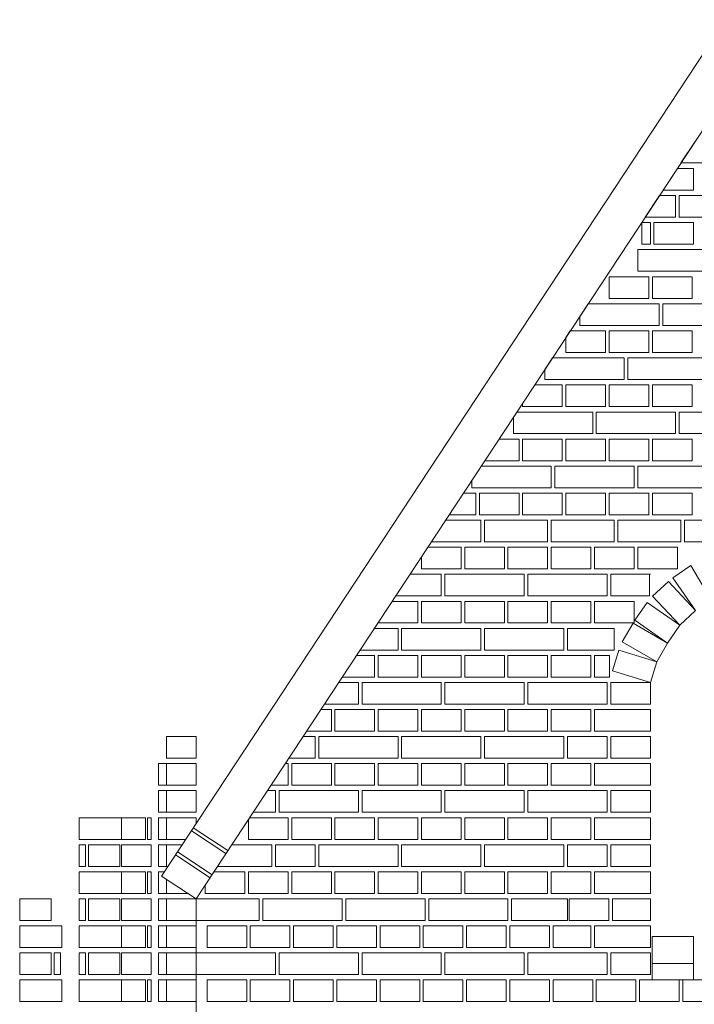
# Model space of a CAD drawing. Header units: millimetres. Extents: x -37887 to 94344, y -69777 to 116976.
# Tile 179 of 205: x 16166 to 18038, y 113478 to 116208. Entities that reach past the tile are written whole.
import ezdxf

# ---------------------------------------------------------------- set-up
doc = ezdxf.new("R2010")
doc.units = ezdxf.units.MM
doc.layers.add('02_odbudowa', color=7, linetype='Continuous', lineweight=30)
doc.layers.add('inwentarka dominiki', color=1, linetype='Continuous', lineweight=13)

# ---------------------------------------------------------------- blocks, each defined once
blk = doc.blocks.new('A$C548F19F9')
at = {"layer": 'inwentarka dominiki'}
for p, q in [((17632, 6679.9), (19197, 9054.6)), ((17728.1, 6616.6), (19293.1, 8991.3)), ((19112.4, 8717.2), (19072.9, 8657.2)), ((19072.9, 8657.2), (19173.1, 8657.2)), ((19063, 8642.2), (19023.5, 8582.2)), ((19108.1, 8642.2), (19063, 8642.2)), ((19108.1, 8582.2), (19108.1, 8642.2)), ((19023.5, 8582.2), (19108.1, 8582.2)), ((19013.6, 8567.2), (18974, 8507.2)), ((19058.1, 8567.2), (19013.6, 8567.2)), ((19058.1, 8507.2), (19058.1, 8567.2)), ((19068.1, 8567.2), (19068.1, 8507.2)), ((19288.1, 8567.2), (19068.1, 8567.2)), ((18964.2, 8492.2), (18964.2, 8432.2)), ((18988.1, 8492.2), (18964.2, 8492.2)), ((18974, 8507.2), (19058.1, 8507.2)), ((18988.1, 8432.2), (18988.1, 8492.2)), ((18998.1, 8492.2), (18998.1, 8432.2)), ((19108.1, 8492.2), (18998.1, 8492.2)), ((19068.1, 8507.2), (19288.1, 8507.2)), ((19108.1, 8432.2), (19108.1, 8492.2)), ((18953.1, 8417.2), (18953.1, 8357.2)), ((19173.1, 8417.2), (18953.1, 8417.2)), ((18964.2, 8432.2), (18988.1, 8432.2)), ((18998.1, 8432.2), (19108.1, 8432.2)), ((18953.1, 8357.2), (19173.1, 8357.2)), ((18873.7, 8341.6), (18873.7, 8281.6)), ((18983.7, 8341.6), (18873.7, 8341.6)), ((18983.7, 8281.6), (18983.7, 8341.6)), ((18993.7, 8341.6), (18993.7, 8281.6)), ((19103.7, 8341.6), (18993.7, 8341.6)), ((19103.7, 8281.6), (19103.7, 8341.6)), ((18873.7, 8281.6), (18983.7, 8281.6)), ((18993.7, 8281.6), (19103.7, 8281.6)), ((18815.5, 8266.6), (18792.5, 8231.7)), ((19012.5, 8266.6), (18815.5, 8266.6)), ((19012.5, 8206.6), (19012.5, 8266.6)), ((19022.5, 8266.6), (19022.5, 8206.6)), ((19242.5, 8266.6), (19022.5, 8266.6)), ((18792.5, 8231.7), (18792.5, 8206.6)), ((18766.1, 8191.6), (18753.7, 8172.8)), ((18863.7, 8191.6), (18766.1, 8191.6)), ((18792.5, 8206.6), (19012.5, 8206.6)), ((18863.7, 8131.6), (18863.7, 8191.6)), ((18873.7, 8191.6), (18873.7, 8131.6)), ((18983.7, 8191.6), (18873.7, 8191.6)), ((18983.7, 8131.6), (18983.7, 8191.6)), ((18993.7, 8191.6), (18993.7, 8131.6)), ((19103.7, 8191.6), (18993.7, 8191.6)), ((19022.5, 8206.6), (19242.5, 8206.6)), ((19103.7, 8131.6), (19103.7, 8191.6)), ((18753.7, 8172.8), (18753.7, 8131.6)), ((18716.6, 8116.6), (18695.3, 8084.3)), ((18915.3, 8116.6), (18716.6, 8116.6)), ((18753.7, 8131.6), (18863.7, 8131.6)), ((18873.7, 8131.6), (18983.7, 8131.6)), ((18915.3, 8056.6), (18915.3, 8116.6)), ((18925.3, 8116.6), (18925.3, 8056.6)), ((19145.3, 8116.6), (18925.3, 8116.6)), ((18993.7, 8131.6), (19103.7, 8131.6)), ((18695.3, 8084.3), (18695.3, 8056.6)), ((18695.3, 8056.6), (18915.3, 8056.6)), ((18925.3, 8056.6), (19145.3, 8056.6)), ((18743.7, 8041.6), (18667.2, 8041.6)), ((18743.7, 7981.6), (18743.7, 8041.6)), ((18753.7, 8041.6), (18753.7, 7981.6)), ((18863.7, 8041.6), (18753.7, 8041.6)), ((18863.7, 7981.6), (18863.7, 8041.6)), ((18873.7, 8041.6), (18873.7, 7981.6)), ((18983.7, 8041.6), (18873.7, 8041.6)), ((18983.7, 7981.6), (18983.7, 8041.6)), ((18993.7, 8041.6), (18993.7, 7981.6)), ((19103.7, 8041.6), (18993.7, 8041.6)), ((19103.7, 7981.6), (19103.7, 8041.6)), ((18633.7, 7990.8), (18633.7, 7981.6)), ((18633.7, 7981.6), (18743.7, 7981.6)), ((18753.7, 7981.6), (18863.7, 7981.6)), ((18873.7, 7981.6), (18983.7, 7981.6)), ((18993.7, 7981.6), (19103.7, 7981.6)), ((18608.1, 7951.9), (18608.1, 7906.6)), ((18828.1, 7966.6), (18617.8, 7966.6)), ((18828.1, 7906.6), (18828.1, 7966.6)), ((18838.1, 7966.6), (18838.1, 7906.6)), ((19058.1, 7966.6), (18838.1, 7966.6)), ((19058.1, 7906.6), (19058.1, 7966.6)), ((19068.1, 7966.6), (19068.1, 7906.6)), ((19288.1, 7966.6), (19068.1, 7966.6)), ((18623.7, 7891.6), (18568.3, 7891.6)), ((18608.1, 7906.6), (18828.1, 7906.6)), ((18623.7, 7831.6), (18623.7, 7891.6)), ((18633.7, 7891.6), (18633.7, 7831.6)), ((18743.7, 7891.6), (18633.7, 7891.6)), ((18743.7, 7831.6), (18743.7, 7891.6)), ((18753.7, 7891.6), (18753.7, 7831.6)), ((18863.7, 7891.6), (18753.7, 7891.6)), ((18838.1, 7906.6), (19058.1, 7906.6)), ((18863.7, 7831.6), (18863.7, 7891.6)), ((18873.7, 7891.6), (18873.7, 7831.6)), ((18983.7, 7891.6), (18873.7, 7891.6)), ((18983.7, 7831.6), (18983.7, 7891.6)), ((18993.7, 7891.6), (18993.7, 7831.6)), ((19103.7, 7891.6), (18993.7, 7891.6)), ((19068.1, 7906.6), (19288.1, 7906.6)), ((19103.7, 7831.6), (19103.7, 7891.6)), ((18713.1, 7816.6), (18518.9, 7816.6)), ((18528.8, 7831.6), (18623.7, 7831.6)), ((18633.7, 7831.6), (18743.7, 7831.6)), ((18713.1, 7756.6), (18713.1, 7816.6)), ((18723.1, 7816.6), (18723.1, 7756.6)), ((18943.1, 7816.6), (18723.1, 7816.6)), ((18753.7, 7831.6), (18863.7, 7831.6)), ((18873.7, 7831.6), (18983.7, 7831.6)), ((18943.1, 7756.6), (18943.1, 7816.6)), ((18953.1, 7816.6), (18953.1, 7756.6)), ((19173.1, 7816.6), (18953.1, 7816.6)), ((18993.7, 7831.6), (19103.7, 7831.6)), ((18493.1, 7777.4), (18493.1, 7756.6)), ((18493.1, 7756.6), (18713.1, 7756.6)), ((18723.1, 7756.6), (18943.1, 7756.6)), ((18953.1, 7756.6), (19173.1, 7756.6)), ((18503.7, 7741.6), (18469.5, 7741.6)), ((18503.7, 7681.6), (18503.7, 7741.6)), ((18513.7, 7741.6), (18513.7, 7681.6)), ((18623.7, 7741.6), (18513.7, 7741.6)), ((18623.7, 7681.6), (18623.7, 7741.6)), ((18633.7, 7741.6), (18633.7, 7681.6)), ((18743.7, 7741.6), (18633.7, 7741.6)), ((18743.7, 7681.6), (18743.7, 7741.6)), ((18753.7, 7741.6), (18753.7, 7681.6)), ((18863.7, 7741.6), (18753.7, 7741.6)), ((18863.7, 7681.6), (18863.7, 7741.6)), ((18873.7, 7741.6), (18873.7, 7681.6)), ((18983.7, 7741.6), (18873.7, 7741.6)), ((18983.7, 7681.6), (18983.7, 7741.6)), ((18993.7, 7741.6), (18993.7, 7681.6)), ((19103.7, 7741.6), (18993.7, 7741.6)), ((19103.7, 7681.6), (19103.7, 7741.6)), ((18429.9, 7681.6), (18503.7, 7681.6)), ((18513.7, 7681.6), (18623.7, 7681.6)), ((18633.7, 7681.6), (18743.7, 7681.6)), ((18753.7, 7681.6), (18863.7, 7681.6)), ((18873.7, 7681.6), (18983.7, 7681.6)), ((18993.7, 7681.6), (19103.7, 7681.6)), ((18420.1, 7666.6), (18518.1, 7666.6)), ((18518.1, 7666.6), (18518.1, 7606.6)), ((18528.1, 7606.6), (18528.1, 7666.6)), ((18528.1, 7666.6), (18703.1, 7666.6)), ((18703.1, 7666.6), (18703.1, 7606.6)), ((18713.1, 7606.6), (18713.1, 7666.6)), ((18713.1, 7666.6), (18888.1, 7666.6)), ((18888.1, 7666.6), (18888.1, 7606.6)), ((18898.1, 7606.6), (18898.1, 7666.6)), ((18898.1, 7666.6), (19073.1, 7666.6)), ((19073.1, 7666.6), (19073.1, 7606.6)), ((19083.1, 7606.6), (19083.1, 7666.6)), ((19083.1, 7666.6), (19258.1, 7666.6)), ((18463.1, 7591.6), (18370.6, 7591.6)), ((18518.1, 7606.6), (18380.5, 7606.6)), ((18463.1, 7531.6), (18463.1, 7591.6)), ((18473.1, 7591.6), (18473.1, 7531.6)), ((18583.1, 7591.6), (18473.1, 7591.6)), ((18703.1, 7606.6), (18528.1, 7606.6)), ((18583.1, 7531.6), (18583.1, 7591.6)), ((18593.1, 7591.6), (18593.1, 7531.6)), ((18703.1, 7591.6), (18593.1, 7591.6)), ((18703.1, 7531.6), (18703.1, 7591.6)), ((18888.1, 7606.6), (18713.1, 7606.6)), ((18713.1, 7591.6), (18713.1, 7531.6)), ((18823.1, 7591.6), (18713.1, 7591.6)), ((18823.1, 7531.6), (18823.1, 7591.6)), ((18833.1, 7591.6), (18833.1, 7531.6)), ((18943.1, 7591.6), (18833.1, 7591.6)), ((19073.1, 7606.6), (18898.1, 7606.6)), ((18943.1, 7531.6), (18943.1, 7591.6)), ((18953.1, 7591.6), (18953.1, 7531.6)), ((19063.1, 7591.6), (18953.1, 7591.6)), ((19063.1, 7531.6), (19063.1, 7591.6)), ((19258.1, 7606.6), (19083.1, 7606.6)), ((18353.1, 7565), (18353.1, 7531.6)), ((19050.8, 7506.9), (19100.1, 7541.1)), ((19100.1, 7541.1), (19154.9, 7448.2)), ((18321.2, 7516.6), (18408.1, 7516.6)), ((18353.1, 7531.6), (18463.1, 7531.6)), ((18408.1, 7516.6), (18408.1, 7456.6)), ((18418.1, 7456.6), (18418.1, 7516.6)), ((18418.1, 7516.6), (18638.1, 7516.6)), ((18473.1, 7531.6), (18583.1, 7531.6)), ((18593.1, 7531.6), (18703.1, 7531.6)), ((18638.1, 7516.6), (18638.1, 7456.6)), ((18648.1, 7456.6), (18648.1, 7516.6)), ((18648.1, 7516.6), (18868.1, 7516.6)), ((18713.1, 7531.6), (18823.1, 7531.6)), ((18833.1, 7531.6), (18943.1, 7531.6)), ((18868.1, 7516.6), (18868.1, 7456.6)), ((18878.1, 7456.6), (18878.1, 7516.6)), ((18878.1, 7516.6), (18988.1, 7516.6)), ((18953.1, 7531.6), (19063.1, 7531.6)), ((18985.9, 7516.6), (18985.9, 7456.6)), ((18994.4, 7455.5), (19038.1, 7496.6)), ((19038.1, 7496.6), (19113.7, 7416.2)), ((19113.7, 7416.2), (19050.8, 7506.9)), ((18408.1, 7456.6), (18281.7, 7456.6)), ((18638.1, 7456.6), (18418.1, 7456.6)), ((18868.1, 7456.6), (18648.1, 7456.6)), ((18985.9, 7456.6), (18878.1, 7456.6)), ((19070, 7375.1), (18994.4, 7455.5)), ((18343.1, 7441.6), (18271.8, 7441.6)), ((18343.1, 7381.6), (18343.1, 7441.6)), ((18353.1, 7441.6), (18353.1, 7381.6)), ((18463.1, 7441.6), (18353.1, 7441.6)), ((18463.1, 7381.6), (18463.1, 7441.6)), ((18473.1, 7441.6), (18473.1, 7381.6)), ((18583.1, 7441.6), (18473.1, 7441.6)), ((18583.1, 7381.6), (18583.1, 7441.6)), ((18593.1, 7441.6), (18593.1, 7381.6)), ((18703.1, 7441.6), (18593.1, 7441.6)), ((18703.1, 7381.6), (18703.1, 7441.6)), ((18713.1, 7441.6), (18713.1, 7381.6)), ((18823.1, 7441.6), (18713.1, 7441.6)), ((18823.1, 7381.6), (18823.1, 7441.6)), ((18833.1, 7441.6), (18833.1, 7381.6)), ((18943.1, 7441.6), (18833.1, 7441.6)), ((18943.1, 7381.6), (18943.1, 7441.6)), ((18945.2, 7389.1), (18979.6, 7438.3)), ((18979.6, 7438.3), (19070, 7375.1)), ((19113.7, 7416.2), (19070, 7375.1)), ((18233.1, 7382.9), (18233.1, 7381.6)), ((18233.1, 7381.6), (18343.1, 7381.6)), ((18353.1, 7381.6), (18463.1, 7381.6)), ((18473.1, 7381.6), (18583.1, 7381.6)), ((18593.1, 7381.6), (18703.1, 7381.6)), ((18713.1, 7381.6), (18823.1, 7381.6)), ((18833.1, 7381.6), (18943.1, 7381.6)), ((18910.1, 7329.2), (18940.2, 7381.2)), ((18940.2, 7381.2), (19035.7, 7325.9)), ((19035.7, 7325.9), (18945.2, 7389.1)), ((19070, 7375.1), (19035.7, 7325.9)), ((18288.1, 7366.6), (18222.3, 7366.6)), ((18288.1, 7306.6), (18288.1, 7366.6)), ((18298.1, 7306.6), (18298.1, 7366.6)), ((18298.1, 7366.6), (18518.1, 7366.6)), ((18518.1, 7366.6), (18518.1, 7306.6)), ((18528.1, 7306.6), (18528.1, 7366.6)), ((18528.1, 7366.6), (18748.1, 7366.6)), ((18748.1, 7366.6), (18748.1, 7306.6)), ((18758.1, 7306.6), (18758.1, 7366.6)), ((18758.1, 7366.6), (18887.9, 7366.6)), ((18887.9, 7366.6), (18887.9, 7306.6)), ((19005.7, 7274), (18910.1, 7329.2)), ((19035.7, 7325.9), (19005.7, 7274)), ((18223.1, 7291.6), (18172.9, 7291.6)), ((18182.8, 7306.6), (18288.1, 7306.6)), ((18223.1, 7231.6), (18223.1, 7291.6)), ((18233.1, 7291.6), (18233.1, 7231.6)), ((18343.1, 7291.6), (18233.1, 7291.6)), ((18518.1, 7306.6), (18298.1, 7306.6)), ((18343.1, 7231.6), (18343.1, 7291.6)), ((18353.1, 7291.6), (18353.1, 7231.6)), ((18463.1, 7291.6), (18353.1, 7291.6)), ((18463.1, 7231.6), (18463.1, 7291.6)), ((18473.1, 7291.6), (18473.1, 7231.6)), ((18583.1, 7291.6), (18473.1, 7291.6)), ((18748.1, 7306.6), (18528.1, 7306.6)), ((18583.1, 7231.6), (18583.1, 7291.6)), ((18593.1, 7291.6), (18593.1, 7231.6)), ((18703.1, 7291.6), (18593.1, 7291.6)), ((18703.1, 7231.6), (18703.1, 7291.6)), ((18713.1, 7291.6), (18713.1, 7231.6)), ((18823.1, 7291.6), (18713.1, 7291.6)), ((18887.9, 7306.6), (18758.1, 7306.6)), ((18823.1, 7231.6), (18823.1, 7291.6)), ((18833.1, 7291.6), (18833.1, 7231.6)), ((18874.6, 7291.6), (18833.1, 7291.6)), ((18874.6, 7231.6), (18874.6, 7291.6)), ((18900.5, 7306.2), (18882.9, 7248.9)), ((19005.7, 7274), (18900.5, 7306.2)), ((18988.1, 7216.6), (19005.7, 7274)), ((18882.9, 7248.9), (18988.1, 7216.6)), ((18178.1, 7216.6), (18123.5, 7216.6)), ((18133.4, 7231.6), (18223.1, 7231.6)), ((18178.1, 7156.6), (18178.1, 7216.6)), ((18188.1, 7156.6), (18188.1, 7216.6)), ((18188.1, 7216.6), (18408.1, 7216.6)), ((18233.1, 7231.6), (18343.1, 7231.6)), ((18353.1, 7231.6), (18463.1, 7231.6)), ((18408.1, 7216.6), (18408.1, 7156.6)), ((18418.1, 7156.6), (18418.1, 7216.6)), ((18418.1, 7216.6), (18638.1, 7216.6)), ((18473.1, 7231.6), (18583.1, 7231.6)), ((18593.1, 7231.6), (18703.1, 7231.6)), ((18638.1, 7216.6), (18638.1, 7156.6)), ((18648.1, 7156.6), (18648.1, 7216.6)), ((18648.1, 7216.6), (18868.1, 7216.6)), ((18713.1, 7231.6), (18823.1, 7231.6)), ((18833.1, 7231.6), (18874.6, 7231.6)), ((18868.1, 7216.6), (18868.1, 7156.6)), ((18878.1, 7216.6), (18878.1, 7156.6)), ((18988.1, 7216.6), (18878.1, 7216.6)), ((18988.1, 7156.6), (18988.1, 7216.6)), ((18083.9, 7156.6), (18178.1, 7156.6)), ((18408.1, 7156.6), (18188.1, 7156.6)), ((18638.1, 7156.6), (18418.1, 7156.6)), ((18868.1, 7156.6), (18648.1, 7156.6)), ((18878.1, 7156.6), (18988.1, 7156.6)), ((18103.1, 7141.6), (18074.1, 7141.6)), ((18103.1, 7081.6), (18103.1, 7141.6)), ((18113.1, 7141.6), (18113.1, 7081.6)), ((18223.1, 7141.6), (18113.1, 7141.6)), ((18223.1, 7081.6), (18223.1, 7141.6)), ((18233.1, 7141.6), (18233.1, 7081.6)), ((18343.1, 7141.6), (18233.1, 7141.6)), ((18343.1, 7081.6), (18343.1, 7141.6)), ((18353.1, 7141.6), (18353.1, 7081.6)), ((18463.1, 7141.6), (18353.1, 7141.6)), ((18463.1, 7081.6), (18463.1, 7141.6)), ((18473.1, 7141.6), (18473.1, 7081.6)), ((18583.1, 7141.6), (18473.1, 7141.6)), ((18583.1, 7081.6), (18583.1, 7141.6)), ((18593.1, 7141.6), (18593.1, 7081.6)), ((18703.1, 7141.6), (18593.1, 7141.6)), ((18703.1, 7081.6), (18703.1, 7141.6)), ((18713.1, 7141.6), (18713.1, 7081.6)), ((18823.1, 7141.6), (18713.1, 7141.6)), ((18823.1, 7081.6), (18823.1, 7141.6)), ((18833.1, 7081.6), (18833.1, 7141.6)), ((18833.1, 7141.6), (18988.1, 7141.6)), ((18988.1, 7141.6), (18988.1, 7081.6)), ((18034.5, 7081.6), (18103.1, 7081.6)), ((18113.1, 7081.6), (18223.1, 7081.6)), ((18233.1, 7081.6), (18343.1, 7081.6)), ((18353.1, 7081.6), (18463.1, 7081.6)), ((18473.1, 7081.6), (18583.1, 7081.6)), ((18593.1, 7081.6), (18703.1, 7081.6)), ((18713.1, 7081.6), (18823.1, 7081.6)), ((18988.1, 7081.6), (18833.1, 7081.6)), ((17645.7, 7006.6), (17645.7, 7066.6)), ((17645.7, 7066.6), (17728.1, 7066.6)), ((17728.1, 7066.6), (17728.1, 7006.6)), ((18058.1, 7066.6), (18024.6, 7066.6)), ((18058.1, 7006.6), (18058.1, 7066.6)), ((18068.1, 7006.6), (18068.1, 7066.6)), ((18068.1, 7066.6), (18288.1, 7066.6)), ((18288.1, 7066.6), (18288.1, 7006.6)), ((18298.1, 7006.6), (18298.1, 7066.6)), ((18298.1, 7066.6), (18518.1, 7066.6)), ((18518.1, 7066.6), (18518.1, 7006.6)), ((18528.1, 7006.6), (18528.1, 7066.6)), ((18528.1, 7066.6), (18748.1, 7066.6)), ((18748.1, 7066.6), (18748.1, 7006.6)), ((18758.1, 7066.6), (18758.1, 7006.6)), ((18868.1, 7066.6), (18758.1, 7066.6)), ((18868.1, 7006.6), (18868.1, 7066.6)), ((18878.1, 7066.6), (18878.1, 7006.6)), ((18988.1, 7066.6), (18878.1, 7066.6)), ((18988.1, 7006.6), (18988.1, 7066.6)), ((17645.7, 6991.6), (17623.8, 6991.6)), ((17623.8, 6991.6), (17623.8, 6931.6)), ((17728.1, 7006.6), (17645.7, 7006.6)), ((17645.7, 6931.6), (17645.7, 6991.6)), ((17645.7, 6931.6), (17645.7, 6991.6)), ((17645.7, 6991.6), (17728.1, 6991.6)), ((17728.1, 6991.6), (17728.1, 6931.6)), ((17983.1, 6991.6), (17975.2, 6991.6)), ((17983.1, 6931.6), (17983.1, 6991.6)), ((17985.1, 7006.6), (18058.1, 7006.6)), ((17993.1, 6991.6), (17993.1, 6931.6)), ((18103.1, 6991.6), (17993.1, 6991.6)), ((18288.1, 7006.6), (18068.1, 7006.6)), ((18103.1, 6931.6), (18103.1, 6991.6)), ((18113.1, 6991.6), (18113.1, 6931.6)), ((18223.1, 6991.6), (18113.1, 6991.6)), ((18223.1, 6931.6), (18223.1, 6991.6)), ((18233.1, 6991.6), (18233.1, 6931.6)), ((18343.1, 6991.6), (18233.1, 6991.6)), ((18518.1, 7006.6), (18298.1, 7006.6)), ((18343.1, 6931.6), (18343.1, 6991.6)), ((18353.1, 6991.6), (18353.1, 6931.6)), ((18463.1, 6991.6), (18353.1, 6991.6)), ((18463.1, 6931.6), (18463.1, 6991.6)), ((18473.1, 6991.6), (18473.1, 6931.6)), ((18583.1, 6991.6), (18473.1, 6991.6)), ((18748.1, 7006.6), (18528.1, 7006.6)), ((18583.1, 6931.6), (18583.1, 6991.6)), ((18593.1, 6991.6), (18593.1, 6931.6)), ((18703.1, 6991.6), (18593.1, 6991.6)), ((18703.1, 6931.6), (18703.1, 6991.6)), ((18713.1, 6991.6), (18713.1, 6931.6)), ((18823.1, 6991.6), (18713.1, 6991.6)), ((18758.1, 7006.6), (18868.1, 7006.6)), ((18823.1, 6931.6), (18823.1, 6991.6)), ((18833.1, 6931.6), (18833.1, 6991.6)), ((18833.1, 6991.6), (18988.1, 6991.6)), ((18878.1, 7006.6), (18988.1, 7006.6)), ((18988.1, 6991.6), (18988.1, 6931.6)), ((17623.8, 6931.6), (17645.7, 6931.6)), ((17645.7, 6916.6), (17623.8, 6916.6)), ((17623.8, 6916.6), (17623.8, 6856.6)), ((17728.1, 6931.6), (17645.7, 6931.6)), ((17645.7, 6856.6), (17645.7, 6916.6)), ((17645.7, 6856.6), (17645.7, 6916.6)), ((17645.7, 6916.6), (17728.1, 6916.6)), ((17728.1, 6916.6), (17728.1, 6856.6)), ((17948.1, 6916.6), (17925.8, 6916.6)), ((17935.7, 6931.6), (17983.1, 6931.6)), ((17948.1, 6856.6), (17948.1, 6916.6)), ((17958.1, 6856.6), (17958.1, 6916.6)), ((17958.1, 6916.6), (18178.1, 6916.6)), ((17993.1, 6931.6), (18103.1, 6931.6)), ((18113.1, 6931.6), (18223.1, 6931.6)), ((18178.1, 6916.6), (18178.1, 6856.6)), ((18188.1, 6856.6), (18188.1, 6916.6)), ((18188.1, 6916.6), (18408.1, 6916.6)), ((18233.1, 6931.6), (18343.1, 6931.6)), ((18353.1, 6931.6), (18463.1, 6931.6)), ((18408.1, 6916.6), (18408.1, 6856.6)), ((18418.1, 6856.6), (18418.1, 6916.6)), ((18418.1, 6916.6), (18638.1, 6916.6)), ((18473.1, 6931.6), (18583.1, 6931.6)), ((18593.1, 6931.6), (18703.1, 6931.6)), ((18638.1, 6916.6), (18638.1, 6856.6)), ((18648.1, 6856.6), (18648.1, 6916.6)), ((18648.1, 6916.6), (18868.1, 6916.6)), ((18713.1, 6931.6), (18823.1, 6931.6)), ((18988.1, 6931.6), (18833.1, 6931.6)), ((18868.1, 6916.6), (18868.1, 6856.6)), ((18878.1, 6916.6), (18878.1, 6856.6)), ((18988.1, 6916.6), (18878.1, 6916.6)), ((18988.1, 6856.6), (18988.1, 6916.6)), ((17623.8, 6856.6), (17645.7, 6856.6)), ((17728.1, 6856.6), (17645.7, 6856.6)), ((17886.2, 6856.6), (17948.1, 6856.6)), ((18178.1, 6856.6), (17958.1, 6856.6)), ((18408.1, 6856.6), (18188.1, 6856.6)), ((18638.1, 6856.6), (18418.1, 6856.6)), ((18868.1, 6856.6), (18648.1, 6856.6)), ((18878.1, 6856.6), (18988.1, 6856.6)), ((17520.5, 6841.6), (17403.3, 6841.6)), ((17403.3, 6841.6), (17403.3, 6781.6)), ((17520.5, 6781.6), (17520.5, 6841.6)), ((17520.5, 6841.6), (17587.3, 6841.6)), ((17520.5, 6781.6), (17520.5, 6841.6)), ((17587.3, 6841.6), (17587.3, 6781.6)), ((17593.4, 6781.6), (17593.4, 6841.6)), ((17593.4, 6841.6), (17602.9, 6841.6)), ((17602.9, 6841.6), (17602.9, 6781.6)), ((17645.7, 6841.6), (17623.8, 6841.6)), ((17623.8, 6841.6), (17623.8, 6781.6)), ((17645.7, 6781.6), (17645.7, 6841.6)), ((17645.7, 6781.6), (17645.7, 6841.6)), ((17645.7, 6841.6), (17728.1, 6841.6)), ((17728.1, 6841.6), (17728.1, 6825.6)), ((17873.1, 6836.6), (17873.1, 6781.6)), ((17983.1, 6841.6), (17876.3, 6841.6)), ((17983.1, 6781.6), (17983.1, 6841.6)), ((17993.1, 6841.6), (17993.1, 6781.6)), ((18103.1, 6841.6), (17993.1, 6841.6)), ((18103.1, 6781.6), (18103.1, 6841.6)), ((18113.1, 6841.6), (18113.1, 6781.6)), ((18223.1, 6841.6), (18113.1, 6841.6)), ((18223.1, 6781.6), (18223.1, 6841.6)), ((18233.1, 6841.6), (18233.1, 6781.6)), ((18343.1, 6841.6), (18233.1, 6841.6)), ((18343.1, 6781.6), (18343.1, 6841.6)), ((18353.1, 6841.6), (18353.1, 6781.6)), ((18463.1, 6841.6), (18353.1, 6841.6)), ((18463.1, 6781.6), (18463.1, 6841.6)), ((18473.1, 6841.6), (18473.1, 6781.6)), ((18583.1, 6841.6), (18473.1, 6841.6)), ((18583.1, 6781.6), (18583.1, 6841.6)), ((18593.1, 6841.6), (18593.1, 6781.6)), ((18703.1, 6841.6), (18593.1, 6841.6)), ((18703.1, 6781.6), (18703.1, 6841.6)), ((18713.1, 6841.6), (18713.1, 6781.6)), ((18823.1, 6841.6), (18713.1, 6841.6)), ((18823.1, 6781.6), (18823.1, 6841.6)), ((18833.1, 6781.6), (18833.1, 6841.6)), ((18833.1, 6841.6), (18988.1, 6841.6)), ((18988.1, 6841.6), (18988.1, 6781.6)), ((17714.6, 6805.1), (17810.6, 6741.9)), ((17720.1, 6813.5), (17816.1, 6750.2)), ((17403.3, 6781.6), (17520.5, 6781.6)), ((17587.3, 6781.6), (17520.5, 6781.6)), ((17602.9, 6781.6), (17593.4, 6781.6)), ((17623.8, 6781.6), (17645.7, 6781.6)), ((17699.1, 6781.6), (17645.7, 6781.6)), ((17873.1, 6781.6), (17983.1, 6781.6)), ((17993.1, 6781.6), (18103.1, 6781.6)), ((18113.1, 6781.6), (18223.1, 6781.6)), ((18233.1, 6781.6), (18343.1, 6781.6)), ((18353.1, 6781.6), (18463.1, 6781.6)), ((18473.1, 6781.6), (18583.1, 6781.6)), ((18593.1, 6781.6), (18703.1, 6781.6)), ((18713.1, 6781.6), (18823.1, 6781.6)), ((18988.1, 6781.6), (18833.1, 6781.6)), ((17421.2, 6766.6), (17403.3, 6766.6)), ((17403.3, 6766.6), (17403.3, 6706.6)), ((17421.2, 6706.6), (17421.2, 6766.6)), ((17516.6, 6766.6), (17429.1, 6766.6)), ((17429.1, 6766.6), (17429.1, 6706.6)), ((17516.6, 6706.6), (17516.6, 6766.6)), ((17520.5, 6706.6), (17520.5, 6766.6)), ((17520.5, 6766.6), (17602.9, 6766.6)), ((17602.9, 6766.6), (17602.9, 6706.6)), ((17645.7, 6766.6), (17623.8, 6766.6)), ((17623.8, 6766.6), (17623.8, 6706.6)), ((17645.7, 6706.6), (17645.7, 6766.6)), ((17645.7, 6706.6), (17645.7, 6766.6)), ((17645.7, 6766.6), (17689.2, 6766.6)), ((17676.1, 6746.7), (17772.1, 6683.4)), ((17826.9, 6766.6), (17938.1, 6766.6)), ((17938.1, 6766.6), (17938.1, 6706.6)), ((17948.1, 6766.6), (17948.1, 6706.6)), ((18058.1, 6766.6), (17948.1, 6766.6)), ((18058.1, 6706.6), (18058.1, 6766.6)), ((18068.1, 6706.6), (18068.1, 6766.6)), ((18068.1, 6766.6), (18288.1, 6766.6)), ((18288.1, 6766.6), (18288.1, 6706.6)), ((18298.1, 6706.6), (18298.1, 6766.6)), ((18298.1, 6766.6), (18518.1, 6766.6)), ((18518.1, 6766.6), (18518.1, 6706.6)), ((18528.1, 6706.6), (18528.1, 6766.6)), ((18528.1, 6766.6), (18748.1, 6766.6)), ((18748.1, 6766.6), (18748.1, 6706.6)), ((18758.1, 6766.6), (18758.1, 6706.6)), ((18868.1, 6766.6), (18758.1, 6766.6)), ((18868.1, 6706.6), (18868.1, 6766.6)), ((18878.1, 6766.6), (18878.1, 6706.6)), ((18988.1, 6766.6), (18878.1, 6766.6)), ((18988.1, 6706.6), (18988.1, 6766.6)), ((17670.6, 6738.3), (17766.6, 6675.1)), ((17403.3, 6706.6), (17421.2, 6706.6)), ((17520.5, 6691.6), (17403.3, 6691.6)), ((17403.3, 6691.6), (17403.3, 6631.6)), ((17429.1, 6706.6), (17516.6, 6706.6)), ((17602.9, 6706.6), (17520.5, 6706.6)), ((17520.5, 6631.6), (17520.5, 6691.6)), ((17520.5, 6691.6), (17587.3, 6691.6)), ((17520.5, 6631.6), (17520.5, 6691.6)), ((17587.3, 6691.6), (17587.3, 6631.6)), ((17593.4, 6631.6), (17593.4, 6691.6)), ((17593.4, 6691.6), (17602.9, 6691.6)), ((17602.9, 6691.6), (17602.9, 6631.6)), ((17623.8, 6706.6), (17645.7, 6706.6)), ((17639.8, 6691.6), (17623.8, 6691.6)), ((17623.8, 6691.6), (17623.8, 6631.6)), ((17649.7, 6706.6), (17645.7, 6706.6)), ((17863.1, 6691.6), (17777.5, 6691.6)), ((17938.1, 6706.6), (17787.4, 6706.6)), ((17863.1, 6631.6), (17863.1, 6691.6)), ((17873.1, 6691.6), (17873.1, 6631.6)), ((17983.1, 6691.6), (17873.1, 6691.6)), ((17948.1, 6706.6), (18058.1, 6706.6)), ((17983.1, 6631.6), (17983.1, 6691.6)), ((17993.1, 6691.6), (17993.1, 6631.6)), ((18103.1, 6691.6), (17993.1, 6691.6)), ((18288.1, 6706.6), (18068.1, 6706.6)), ((18103.1, 6631.6), (18103.1, 6691.6)), ((18113.1, 6691.6), (18113.1, 6631.6)), ((18223.1, 6691.6), (18113.1, 6691.6)), ((18223.1, 6631.6), (18223.1, 6691.6)), ((18233.1, 6691.6), (18233.1, 6631.6)), ((18343.1, 6691.6), (18233.1, 6691.6)), ((18518.1, 6706.6), (18298.1, 6706.6)), ((18343.1, 6631.6), (18343.1, 6691.6)), ((18353.1, 6691.6), (18353.1, 6631.6)), ((18463.1, 6691.6), (18353.1, 6691.6)), ((18463.1, 6631.6), (18463.1, 6691.6)), ((18473.1, 6691.6), (18473.1, 6631.6)), ((18583.1, 6691.6), (18473.1, 6691.6)), ((18748.1, 6706.6), (18528.1, 6706.6)), ((18583.1, 6631.6), (18583.1, 6691.6)), ((18593.1, 6691.6), (18593.1, 6631.6)), ((18703.1, 6691.6), (18593.1, 6691.6)), ((18703.1, 6631.6), (18703.1, 6691.6)), ((18713.1, 6691.6), (18713.1, 6631.6)), ((18823.1, 6691.6), (18713.1, 6691.6)), ((18758.1, 6706.6), (18868.1, 6706.6)), ((18823.1, 6631.6), (18823.1, 6691.6)), ((18833.1, 6631.6), (18833.1, 6691.6)), ((18833.1, 6691.6), (18988.1, 6691.6)), ((18878.1, 6706.6), (18988.1, 6706.6)), ((18988.1, 6691.6), (18988.1, 6631.6)), ((17632, 6679.9), (17728.1, 6616.6)), ((17645.7, 6631.6), (17645.7, 6670.9)), ((17645.7, 6631.6), (17645.7, 6670.9)), ((17753.1, 6654.6), (17753.1, 6631.6)), ((17238.4, 6556.6), (17238.4, 6616.6)), ((17238.4, 6616.6), (17325.8, 6616.6)), ((17325.8, 6616.6), (17325.8, 6556.6)), ((17403.3, 6631.6), (17520.5, 6631.6)), ((17421.2, 6616.6), (17403.3, 6616.6)), ((17403.3, 6616.6), (17403.3, 6556.6)), ((17421.2, 6556.6), (17421.2, 6616.6)), ((17516.6, 6616.6), (17429.1, 6616.6)), ((17429.1, 6616.6), (17429.1, 6556.6)), ((17516.6, 6556.6), (17516.6, 6616.6)), ((17587.3, 6631.6), (17520.5, 6631.6)), ((17520.5, 6556.6), (17520.5, 6616.6)), ((17520.5, 6616.6), (17602.9, 6616.6)), ((17602.9, 6631.6), (17593.4, 6631.6)), ((17602.9, 6616.6), (17602.9, 6556.6)), ((17623.8, 6631.6), (17645.7, 6631.6)), ((17645.7, 6616.6), (17623.8, 6616.6)), ((17623.8, 6616.6), (17623.8, 6556.6)), ((17705.3, 6631.6), (17645.7, 6631.6)), ((17645.7, 6556.6), (17645.7, 6616.6)), ((17645.7, 6556.6), (17645.7, 6616.6)), ((17645.7, 6616.6), (17728.1, 6616.6)), ((17728.1, 1606.6), (17728.1, 6616.6)), ((17728.1, 6616.6), (17728.1, 6556.6)), ((17728.1, 6556.6), (17728.1, 6616.6)), ((17728.1, 6616.6), (17903.1, 6616.6)), ((17753.1, 6631.6), (17863.1, 6631.6)), ((17873.1, 6631.6), (17983.1, 6631.6)), ((17903.1, 6616.6), (17903.1, 6556.6)), ((17913.1, 6556.6), (17913.1, 6616.6)), ((17913.1, 6616.6), (18133.1, 6616.6)), ((17993.1, 6631.6), (18103.1, 6631.6)), ((18113.1, 6631.6), (18223.1, 6631.6)), ((18133.1, 6616.6), (18133.1, 6556.6)), ((18143.1, 6556.6), (18143.1, 6616.6)), ((18143.1, 6616.6), (18363.1, 6616.6)), ((18233.1, 6631.6), (18343.1, 6631.6)), ((18353.1, 6631.6), (18463.1, 6631.6)), ((18363.1, 6616.6), (18363.1, 6556.6)), ((18373.1, 6556.6), (18373.1, 6616.6)), ((18373.1, 6616.6), (18593.1, 6616.6)), ((18473.1, 6631.6), (18583.1, 6631.6)), ((18593.1, 6631.6), (18703.1, 6631.6)), ((18593.1, 6616.6), (18593.1, 6556.6)), ((18603.1, 6556.6), (18603.1, 6616.6)), ((18603.1, 6616.6), (18758.1, 6616.6)), ((18713.1, 6631.6), (18823.1, 6631.6)), ((18758.1, 6616.6), (18758.1, 6556.6)), ((18763.1, 6556.6), (18763.1, 6616.6)), ((18763.1, 6616.6), (18873.1, 6616.6)), ((18988.1, 6631.6), (18833.1, 6631.6)), ((18873.1, 6616.6), (18873.1, 6556.6)), ((18883.1, 6556.6), (18883.1, 6616.6)), ((18883.1, 6616.6), (18988.1, 6616.6)), ((18988.1, 6616.6), (18988.1, 6556.6)), ((17325.8, 6556.6), (17238.4, 6556.6)), ((17403.3, 6556.6), (17421.2, 6556.6)), ((17429.1, 6556.6), (17516.6, 6556.6)), ((17602.9, 6556.6), (17520.5, 6556.6)), ((17623.8, 6556.6), (17645.7, 6556.6)), ((17728.1, 6556.6), (17645.7, 6556.6)), ((17903.1, 6556.6), (17728.1, 6556.6)), ((18133.1, 6556.6), (17913.1, 6556.6)), ((18363.1, 6556.6), (18143.1, 6556.6)), ((18593.1, 6556.6), (18373.1, 6556.6)), ((18758.1, 6556.6), (18603.1, 6556.6)), ((18873.1, 6556.6), (18763.1, 6556.6)), ((18988.1, 6556.6), (18883.1, 6556.6)), ((17355.6, 6541.6), (17238.4, 6541.6)), ((17238.4, 6541.6), (17238.4, 6481.6)), ((17355.6, 6481.6), (17355.6, 6541.6)), ((17520.5, 6541.6), (17403.3, 6541.6)), ((17403.3, 6541.6), (17403.3, 6481.6)), ((17520.5, 6481.6), (17520.5, 6541.6)), ((17520.5, 6541.6), (17587.3, 6541.6)), ((17520.5, 6481.6), (17520.5, 6541.6)), ((17587.3, 6541.6), (17587.3, 6481.6)), ((17593.4, 6481.6), (17593.4, 6541.6)), ((17593.4, 6541.6), (17602.9, 6541.6)), ((17602.9, 6541.6), (17602.9, 6481.6)), ((17645.7, 6541.6), (17623.8, 6541.6)), ((17623.8, 6541.6), (17623.8, 6481.6)), ((17645.7, 6481.6), (17645.7, 6541.6)), ((17645.7, 6481.6), (17645.7, 6541.6)), ((17645.7, 6541.6), (17728.1, 6541.6)), ((17728.1, 6541.6), (17728.1, 6481.6)), ((17758.1, 6481.6), (17758.1, 6541.6)), ((17758.1, 6541.6), (17868.1, 6541.6)), ((17868.1, 6541.6), (17868.1, 6481.6)), ((17878.1, 6481.6), (17878.1, 6541.6)), ((17878.1, 6541.6), (17988.1, 6541.6)), ((17988.1, 6541.6), (17988.1, 6481.6)), ((17998.1, 6481.6), (17998.1, 6541.6)), ((17998.1, 6541.6), (18108.1, 6541.6)), ((18108.1, 6541.6), (18108.1, 6481.6)), ((18118.1, 6481.6), (18118.1, 6541.6)), ((18118.1, 6541.6), (18228.1, 6541.6)), ((18228.1, 6541.6), (18228.1, 6481.6)), ((18238.1, 6481.6), (18238.1, 6541.6)), ((18238.1, 6541.6), (18348.1, 6541.6)), ((18348.1, 6541.6), (18348.1, 6481.6)), ((18358.1, 6481.6), (18358.1, 6541.6)), ((18358.1, 6541.6), (18468.1, 6541.6)), ((18468.1, 6541.6), (18468.1, 6481.6)), ((18478.1, 6481.6), (18478.1, 6541.6)), ((18478.1, 6541.6), (18588.1, 6541.6)), ((18588.1, 6541.6), (18588.1, 6481.6)), ((18598.1, 6481.6), (18598.1, 6541.6)), ((18598.1, 6541.6), (18708.1, 6541.6)), ((18708.1, 6541.6), (18708.1, 6481.6)), ((18718.1, 6481.6), (18718.1, 6541.6)), ((18718.1, 6541.6), (18823.1, 6541.6)), ((18823.1, 6541.6), (18823.1, 6481.6)), ((18833.1, 6481.6), (18833.1, 6541.6)), ((18833.1, 6541.6), (18988.1, 6541.6)), ((18988.1, 6541.6), (18988.1, 6481.6)), ((18993.2, 6512), (18993.2, 6392)), ((19108.2, 6512), (18993.2, 6512)), ((18993.2, 6512), (18993.2, 6437)), ((19108.2, 6392), (19108.2, 6512)), ((17238.4, 6481.6), (17355.6, 6481.6)), ((17403.3, 6481.6), (17520.5, 6481.6)), ((17587.3, 6481.6), (17520.5, 6481.6)), ((17602.9, 6481.6), (17593.4, 6481.6)), ((17623.8, 6481.6), (17645.7, 6481.6)), ((17728.1, 6481.6), (17645.7, 6481.6)), ((17868.1, 6481.6), (17758.1, 6481.6)), ((17988.1, 6481.6), (17878.1, 6481.6)), ((18108.1, 6481.6), (17998.1, 6481.6)), ((18228.1, 6481.6), (18118.1, 6481.6)), ((18348.1, 6481.6), (18238.1, 6481.6)), ((18468.1, 6481.6), (18358.1, 6481.6)), ((18588.1, 6481.6), (18478.1, 6481.6)), ((18708.1, 6481.6), (18598.1, 6481.6)), ((18823.1, 6481.6), (18718.1, 6481.6)), ((18988.1, 6481.6), (18833.1, 6481.6)), ((17238.4, 6406.6), (17238.4, 6466.6)), ((17238.4, 6466.6), (17325.8, 6466.6)), ((17325.8, 6466.6), (17325.8, 6406.6)), ((17333.7, 6406.6), (17333.7, 6466.6)), ((17333.7, 6466.6), (17351.6, 6466.6)), ((17351.6, 6466.6), (17351.6, 6406.6)), ((17421.2, 6466.6), (17403.3, 6466.6)), ((17403.3, 6466.6), (17403.3, 6406.6)), ((17421.2, 6406.6), (17421.2, 6466.6)), ((17516.6, 6466.6), (17429.1, 6466.6)), ((17429.1, 6466.6), (17429.1, 6406.6)), ((17516.6, 6406.6), (17516.6, 6466.6)), ((17520.5, 6406.6), (17520.5, 6466.6)), ((17520.5, 6466.6), (17602.9, 6466.6)), ((17602.9, 6466.6), (17602.9, 6406.6)), ((17645.7, 6466.6), (17623.8, 6466.6)), ((17623.8, 6466.6), (17623.8, 6406.6)), ((17645.7, 6406.6), (17645.7, 6466.6)), ((17645.7, 6406.6), (17645.7, 6466.6)), ((17645.7, 6466.6), (17728.1, 6466.6)), ((17728.1, 6466.6), (17728.1, 6406.6)), ((17728.1, 6466.6), (17728.1, 6406.6)), ((17948.1, 6466.6), (17728.1, 6466.6)), ((17948.1, 6406.6), (17948.1, 6466.6)), ((17958.1, 6466.6), (17958.1, 6406.6)), ((18178.1, 6466.6), (17958.1, 6466.6)), ((18178.1, 6406.6), (18178.1, 6466.6)), ((18188.1, 6466.6), (18188.1, 6406.6)), ((18408.1, 6466.6), (18188.1, 6466.6)), ((18408.1, 6406.6), (18408.1, 6466.6)), ((18418.1, 6466.6), (18418.1, 6406.6)), ((18638.1, 6466.6), (18418.1, 6466.6)), ((18638.1, 6406.6), (18638.1, 6466.6)), ((18648.1, 6466.6), (18648.1, 6406.6)), ((18868.1, 6466.6), (18648.1, 6466.6)), ((18868.1, 6406.6), (18868.1, 6466.6)), ((18878.1, 6466.6), (18878.1, 6406.6)), ((18988.1, 6466.6), (18878.1, 6466.6)), ((18988.1, 6406.6), (18988.1, 6466.6)), ((18993.2, 6437), (19108.2, 6437)), ((17325.8, 6406.6), (17238.4, 6406.6)), ((17355.6, 6391.6), (17238.4, 6391.6)), ((17238.4, 6391.6), (17238.4, 6331.6)), ((17351.6, 6406.6), (17333.7, 6406.6)), ((17355.6, 6331.6), (17355.6, 6391.6)), ((17403.3, 6406.6), (17421.2, 6406.6)), ((17520.5, 6391.6), (17403.3, 6391.6)), ((17403.3, 6391.6), (17403.3, 6331.6)), ((17429.1, 6406.6), (17516.6, 6406.6)), ((17602.9, 6406.6), (17520.5, 6406.6)), ((17520.5, 6331.6), (17520.5, 6391.6)), ((17520.5, 6391.6), (17587.3, 6391.6)), ((17520.5, 6331.6), (17520.5, 6391.6)), ((17587.3, 6391.6), (17587.3, 6331.6)), ((17593.4, 6331.6), (17593.4, 6391.6)), ((17593.4, 6391.6), (17602.9, 6391.6)), ((17602.9, 6391.6), (17602.9, 6331.6)), ((17623.8, 6406.6), (17645.7, 6406.6)), ((17645.7, 6391.6), (17623.8, 6391.6)), ((17623.8, 6391.6), (17623.8, 6331.6)), ((17728.1, 6406.6), (17645.7, 6406.6)), ((17645.7, 6331.6), (17645.7, 6391.6)), ((17645.7, 6331.6), (17645.7, 6391.6)), ((17645.7, 6391.6), (17728.1, 6391.6)), ((17728.1, 6406.6), (17948.1, 6406.6)), ((17728.1, 6391.6), (17728.1, 6331.6)), ((17758.1, 6331.6), (17758.1, 6391.6)), ((17758.1, 6391.6), (17868.1, 6391.6)), ((17868.1, 6391.6), (17868.1, 6331.6)), ((17878.1, 6331.6), (17878.1, 6391.6)), ((17878.1, 6391.6), (17988.1, 6391.6)), ((17958.1, 6406.6), (18178.1, 6406.6)), ((17988.1, 6391.6), (17988.1, 6331.6)), ((17998.1, 6331.6), (17998.1, 6391.6)), ((17998.1, 6391.6), (18108.1, 6391.6)), ((18108.1, 6391.6), (18108.1, 6331.6)), ((18118.1, 6331.6), (18118.1, 6391.6)), ((18118.1, 6391.6), (18228.1, 6391.6)), ((18188.1, 6406.6), (18408.1, 6406.6)), ((18228.1, 6391.6), (18228.1, 6331.6)), ((18238.1, 6331.6), (18238.1, 6391.6)), ((18238.1, 6391.6), (18348.1, 6391.6)), ((18348.1, 6391.6), (18348.1, 6331.6)), ((18358.1, 6331.6), (18358.1, 6391.6)), ((18358.1, 6391.6), (18468.1, 6391.6)), ((18418.1, 6406.6), (18638.1, 6406.6)), ((18468.1, 6391.6), (18468.1, 6331.6)), ((18478.1, 6331.6), (18478.1, 6391.6)), ((18478.1, 6391.6), (18588.1, 6391.6)), ((18588.1, 6391.6), (18588.1, 6331.6)), ((18598.1, 6331.6), (18598.1, 6391.6)), ((18598.1, 6391.6), (18708.1, 6391.6)), ((18648.1, 6406.6), (18868.1, 6406.6)), ((18708.1, 6391.6), (18708.1, 6331.6)), ((18718.1, 6331.6), (18718.1, 6391.6)), ((18718.1, 6391.6), (18828.1, 6391.6)), ((18828.1, 6391.6), (18828.1, 6331.6)), ((18838.1, 6391.6), (18838.1, 6331.6)), ((18948.1, 6391.6), (18838.1, 6391.6)), ((18878.1, 6406.6), (18988.1, 6406.6)), ((18948.1, 6331.6), (18948.1, 6391.6)), ((18958.1, 6391.6), (18958.1, 6331.6)), ((19068.1, 6391.6), (18958.1, 6391.6)), ((18993.2, 6392), (19108.2, 6392)), ((19068.1, 6331.6), (19068.1, 6391.6)), ((19078.1, 6391.6), (19078.1, 6331.6)), ((19188.1, 6391.6), (19078.1, 6391.6)), ((17238.4, 6331.6), (17355.6, 6331.6)), ((17403.3, 6331.6), (17520.5, 6331.6)), ((17587.3, 6331.6), (17520.5, 6331.6)), ((17602.9, 6331.6), (17593.4, 6331.6)), ((17623.8, 6331.6), (17645.7, 6331.6)), ((17728.1, 6331.6), (17645.7, 6331.6)), ((17868.1, 6331.6), (17758.1, 6331.6)), ((17988.1, 6331.6), (17878.1, 6331.6)), ((18108.1, 6331.6), (17998.1, 6331.6)), ((18228.1, 6331.6), (18118.1, 6331.6)), ((18348.1, 6331.6), (18238.1, 6331.6)), ((18468.1, 6331.6), (18358.1, 6331.6)), ((18588.1, 6331.6), (18478.1, 6331.6)), ((18708.1, 6331.6), (18598.1, 6331.6)), ((18828.1, 6331.6), (18718.1, 6331.6)), ((18838.1, 6331.6), (18948.1, 6331.6)), ((18958.1, 6331.6), (19068.1, 6331.6)), ((19078.1, 6331.6), (19188.1, 6331.6))]:
    blk.add_line(p, q, dxfattribs=at)

msp = doc.modelspace()

# ---------------------------------------------------------------- block references
at = {"layer": '02_odbudowa'}
msp.add_blockref('A$C548F19F9', (-1072.5, 107153.6), dxfattribs=at)

doc.saveas('drawing.dxf')
